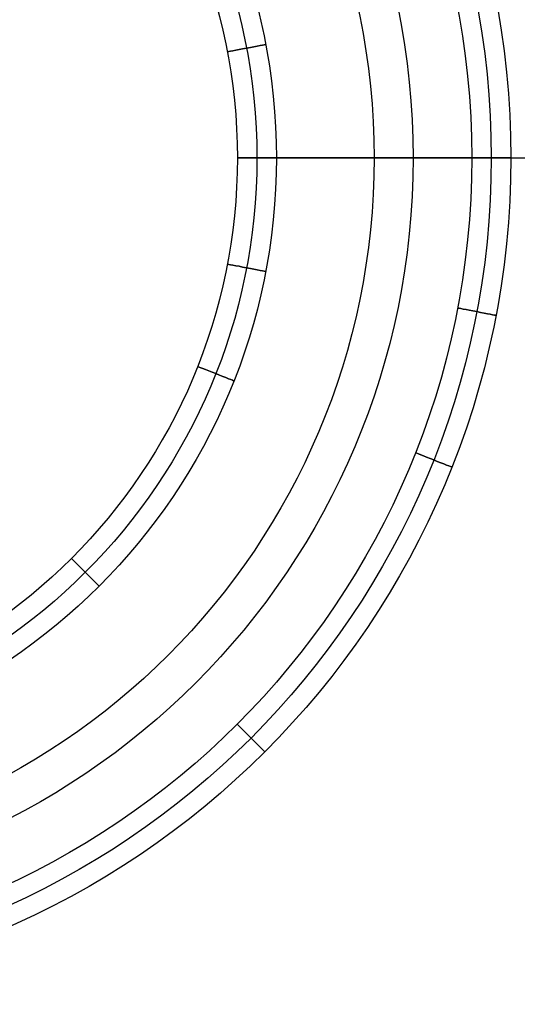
# Model space of a CAD drawing. Extents: x -1664 to 328, y -328 to 327.
# Tile 12 of 15: x 45 to 108, y -108 to 18. Entities that reach past the tile are written whole.
import ezdxf

# ---------------------------------------------------------------- set-up
doc = ezdxf.new("R2010")
doc.units = 0
for name, color, linetype in [('CORDONCINO_LAMP', 155, 'CONTINUOUS'), ('MARMO', 254, 'CONTINUOUS'), ('PAGLIA', 15, 'CONTINUOUS'), ('TESSUTO_LAMPADA', 27, 'CONTINUOUS')]:
    doc.layers.add(name, color=color, linetype=linetype)

msp = doc.modelspace()

# ---------------------------------------------------------------- linework, layer by layer
at = {"layer": 'CORDONCINO_LAMP'}
for centre, radius in [((0, 0, 1705.98), 327.5), ((0, 0, 1560.98), 327.5), ((0, 0, 1560.98), 325), ((0, 0, 1705.98), 325), ((0, 0, 1708.48), 325), ((0, 0, 1703.48), 325), ((0, 0, 1563.48), 325), ((0, 0, 1558.48), 325), ((0, 0, 1705.98), 322.5), ((0, 0, 1560.98), 322.5), ((0, 0, 1930.98), 107.5), ((0, 0, 1930.98), 105), ((0, 0, 1933.48), 105), ((0, 0, 1928.48), 105), ((0, 0, 1930.98), 102.5), ((0, 0, 1820.98), 77.5), ((0, 0, 1820.98), 75), ((0, 0, 1823.48), 75), ((0, 0, 1818.48), 75), ((0, 0, 1820.98), 72.5)]:
    msp.add_circle(centre, radius, dxfattribs=at)
at = {"layer": 'CORDONCINO_LAMP', "extrusion": (-0.187368, 0.98229, 0)}
msp.add_circle((-75, 1820.98, 0), 2.5, dxfattribs=at)
at = {"layer": 'CORDONCINO_LAMP', "extrusion": (-1.81899e-12, 1, 0)}
msp.add_circle((-75, 1820.98, 0), 2.5, dxfattribs=at)
at = {"layer": 'CORDONCINO_LAMP', "extrusion": (9.09495e-13, 1, 0)}
msp.add_circle((-105, 1930.98, 0), 2.5, dxfattribs=at)
at = {"layer": 'CORDONCINO_LAMP', "extrusion": (0.187371, 0.982289, 0)}
for centre in [(-75, 1820.98, 0), (-105, 1930.98, 0)]:
    msp.add_circle(centre, 2.5, dxfattribs=at)
at = {"layer": 'CORDONCINO_LAMP', "extrusion": (0.368105, 0.929784, 0)}
for centre in [(-75, 1820.98, 0), (-105, 1930.98, 0)]:
    msp.add_circle(centre, 2.5, dxfattribs=at)
at = {"layer": 'CORDONCINO_LAMP', "extrusion": (0.70711, 0.707104, 0)}
for centre in [(-75, 1820.98, 0), (-105, 1930.98, 0)]:
    msp.add_circle(centre, 2.5, dxfattribs=at)
at = {"layer": 'MARMO'}
msp.add_line((95, 0, 0.98), (95, 0, 200.98), dxfattribs=at)
for centre in [(0, 0, 0.98), (0, 0, 200.98)]:
    msp.add_circle(centre, 95, dxfattribs=at)
at = {"layer": 'PAGLIA'}
for centre in [(0, 0, 1560.98), (0, 0, 1705.98), (0, 0, 1633.48)]:
    msp.add_circle(centre, 325, dxfattribs=at)
at = {"layer": 'TESSUTO_LAMPADA'}
for p, q in [((105, 0, 1930.98), (75, 0, 1820.98)), ((75, 0, 1820.98), (325, 0, 1705.98))]:
    msp.add_line(p, q, dxfattribs=at)
for centre, radius in [((0, 0, 1705.98), 325), ((0, 0, 1763.48), 200), ((0, 0, 1930.98), 105), ((0, 0, 1875.98), 90), ((0, 0, 1820.98), 75), ((0, 0, 1820.98), 75)]:
    msp.add_circle(centre, radius, dxfattribs=at)

doc.saveas('drawing.dxf')
